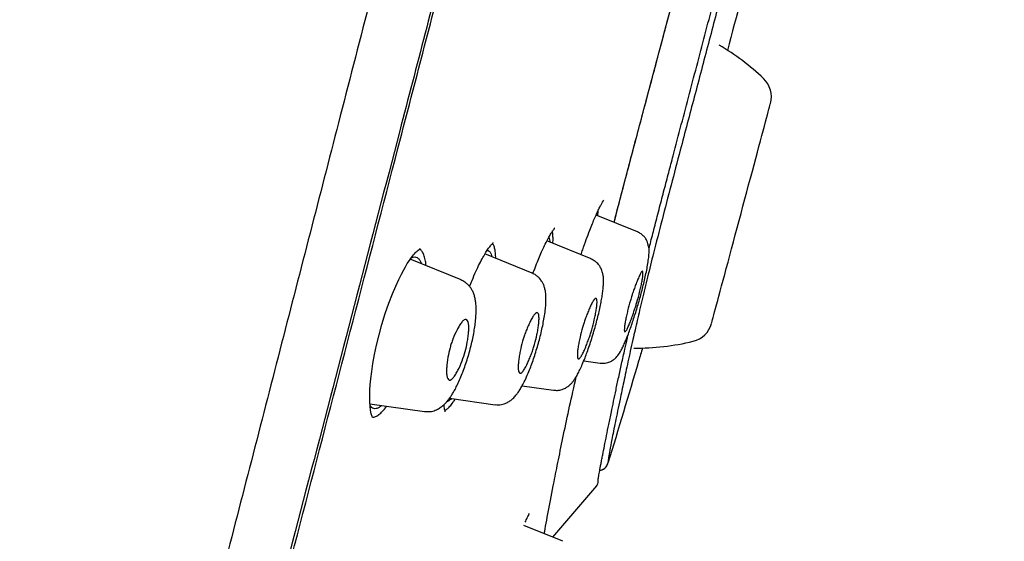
# Model space of a CAD drawing. Header units: millimetres. Extents: x 8 to 1937, y 12 to 2736.
# Tile 96 of 136: x 1504 to 1532, y 1832 to 1847. Entities that reach past the tile are written whole.
import ezdxf

# ---------------------------------------------------------------- set-up
doc = ezdxf.new("R2010")
doc.units = ezdxf.units.MM

msp = doc.modelspace()

# ---------------------------------------------------------------- linework, layer by layer
at = {"color": 7, "linetype": 'Continuous', "lineweight": 30}
for p, q in [((1523.544, 1847.136), (1523.544, 1847.136)), ((1521.406, 1841.328), (1520.221, 1841.807)), ((1520.076, 1840.554), (1518.812, 1841.065)), ((1515.186, 1840.837), (1515.191, 1840.82)), ((1516.357, 1839.953), (1514.901, 1840.541)), ((1518.395, 1840.146), (1517.042, 1840.693)), ((1519.867, 1837.636), (1520.334, 1837.57)), ((1518.104, 1836.922), (1519.006, 1836.795)), ((1516.027, 1836.567), (1517.334, 1836.384)), ((1513.75, 1836.405), (1515.312, 1836.186)), ((1520.56, 1834.709), (1520.56, 1834.71)), ((1518.985, 1832.594), (1520.239, 1834.064)), ((1519.27, 1832.479), (1518.153, 1832.931)), ((1519.27, 1832.479), (1518.985, 1832.594))]:
    msp.add_line(p, q, dxfattribs=at)
at = {"color": 7, "linetype": 'Continuous', "lineweight": 30, "flags": 128}
for points in [[(1523.525, 1838.71), (1523.526, 1838.716), (1523.532, 1838.737), (1523.541, 1838.77), (1523.553, 1838.817), (1523.569, 1838.876), (1523.589, 1838.949), (1523.611, 1839.034), (1523.637, 1839.131), (1523.667, 1839.24), (1523.699, 1839.359), (1523.734, 1839.49), (1523.771, 1839.631), (1523.812, 1839.781), (1523.854, 1839.94), (1523.899, 1840.107), (1523.946, 1840.282), (1523.995, 1840.463), (1524.045, 1840.651), (1524.096, 1840.843), (1524.149, 1841.04), (1524.203, 1841.241), (1524.257, 1841.444), (1524.312, 1841.649), (1524.367, 1841.854), (1524.422, 1842.06), (1524.477, 1842.265), (1524.532, 1842.468), (1524.585, 1842.668), (1524.638, 1842.865), (1524.69, 1843.058), (1524.74, 1843.245), (1524.788, 1843.427), (1524.835, 1843.601), (1524.88, 1843.769), (1524.923, 1843.928), (1524.963, 1844.078), (1525.001, 1844.218), (1525.036, 1844.349), (1525.068, 1844.469), (1525.097, 1844.578), (1525.123, 1844.675), (1525.146, 1844.759), (1525.165, 1844.832), (1525.181, 1844.892), (1525.194, 1844.938), (1525.203, 1844.972), (1525.208, 1844.992), (1525.21, 1844.999)], [(1523.525, 1838.71), (1523.526, 1838.716), (1523.532, 1838.737), (1523.541, 1838.77), (1523.553, 1838.817), (1523.569, 1838.876), (1523.589, 1838.949), (1523.611, 1839.034), (1523.637, 1839.131), (1523.667, 1839.24), (1523.699, 1839.359), (1523.734, 1839.49), (1523.771, 1839.631), (1523.812, 1839.781), (1523.854, 1839.94), (1523.899, 1840.107), (1523.946, 1840.282), (1523.995, 1840.463), (1524.045, 1840.651), (1524.096, 1840.843), (1524.149, 1841.04), (1524.203, 1841.241), (1524.257, 1841.444), (1524.312, 1841.649), (1524.367, 1841.854), (1524.422, 1842.06), (1524.477, 1842.265), (1524.532, 1842.468), (1524.585, 1842.668), (1524.638, 1842.865), (1524.69, 1843.058), (1524.74, 1843.245), (1524.788, 1843.427), (1524.835, 1843.601), (1524.88, 1843.769), (1524.923, 1843.928), (1524.963, 1844.078), (1525.001, 1844.218), (1525.036, 1844.349), (1525.068, 1844.469), (1525.097, 1844.578), (1525.123, 1844.675), (1525.146, 1844.759), (1525.165, 1844.832), (1525.181, 1844.892), (1525.194, 1844.938), (1525.203, 1844.972), (1525.208, 1844.992), (1525.21, 1844.999)], [(1513.828, 1836.013), (1513.827, 1836.016), (1513.82, 1836.03), (1513.812, 1836.049), (1513.788, 1836.124), (1513.767, 1836.231), (1513.754, 1836.34), (1513.747, 1836.453), (1513.745, 1836.557), (1513.745, 1836.645), (1513.747, 1836.714), (1513.751, 1836.812), (1513.761, 1836.947), (1513.777, 1837.121), (1513.803, 1837.332), (1513.838, 1837.563), (1513.884, 1837.816), (1513.941, 1838.088), (1514.011, 1838.377), (1514.094, 1838.678), (1514.191, 1838.989), (1514.294, 1839.288), (1514.394, 1839.549), (1514.488, 1839.773), (1514.573, 1839.961), (1514.65, 1840.116), (1514.716, 1840.241), (1514.766, 1840.328), (1514.82, 1840.419), (1514.879, 1840.509), (1514.941, 1840.596), (1514.995, 1840.666), (1515.024, 1840.699), (1515.049, 1840.726), (1515.072, 1840.75), (1515.099, 1840.777), (1515.128, 1840.803), (1515.155, 1840.825), (1515.175, 1840.838), (1515.186, 1840.837), (1515.186, 1840.837)]]:
    msp.add_lwpolyline(points, dxfattribs=at)
at = {"color": 7, "linetype": 'Continuous', "lineweight": 30}
for centre, radius, start, end in [((1520.281, 1840.746), 6.854, 46.3666, 59.6671), ((1524.513, 1845.185), 0.721, 345, 46.3666), ((1522.828, 1838.896), 0.721, 283.6334, 345), ((1521.382, 1844.857), 6.854, 269.3137, 283.6334), ((1520.273, 1834.796), 0.3, 280.1309, 343.1754), ((1520.078, 1834.183), 0.2, 319.527, 4.6847)]:
    msp.add_arc(centre, radius, start, end, dxfattribs=at)
for points, knots in [([(1530.537, 1913.204), (1530.537, 1913.202), (1530.535, 1913.197), (1530.494, 1913.068), (1530.401, 1912.746), (1530.245, 1912.179), (1530.02, 1911.351), (1529.722, 1910.27), (1529.348, 1908.899), (1528.934, 1907.378), (1528.5, 1905.776), (1528.07, 1904.179), (1527.574, 1902.323), (1527.008, 1900.179), (1526.385, 1897.763), (1525.677, 1894.999), (1524.896, 1891.922), (1524.05, 1888.578), (1523.197, 1885.194), (1522.342, 1881.796), (1521.204, 1877.273), (1519.776, 1871.617), (1518.061, 1864.839), (1516.344, 1858.09), (1514.629, 1851.36), (1512.937, 1844.78), (1511.274, 1838.327), (1509.641, 1832.002), (1508.233, 1826.543), (1507.05, 1821.958), (1506.093, 1818.245), (1505.141, 1814.544), (1504.526, 1812.143), (1504.218, 1810.937)], [0, 0, 0, 0, 0.030104, 0.061035, 0.09217, 0.123409, 0.154679, 0.185995, 0.217455, 0.249147, 0.270468, 0.291994, 0.313775, 0.335843, 0.357877, 0.379688, 0.405541, 0.431088, 0.456365, 0.481427, 0.506312, 0.555772, 0.604988, 0.653967, 0.702726, 0.751547, 0.797345, 0.843352, 0.889543, 0.91688, 0.944369, 0.972053, 1, 1, 1, 1]), ([(1514.822, 1912.68), (1514.279, 1911.62), (1513.098, 1909.318), (1511.32, 1905.752), (1509.48, 1901.983), (1507.674, 1898.194), (1505.904, 1894.387), (1504.173, 1890.566), (1502.6, 1887), (1501.178, 1883.696), (1499.9, 1880.658), (1498.646, 1877.61), (1497.419, 1874.552), (1496.218, 1871.484), (1495.042, 1868.403), (1494.077, 1865.804), (1493.309, 1863.693), (1492.729, 1862.073), (1492.234, 1860.672), (1491.826, 1859.5), (1491.505, 1858.573), (1491.194, 1857.664), (1490.746, 1856.343), (1490.164, 1854.6), (1489.455, 1852.433), (1488.684, 1850.019), (1487.856, 1847.353), (1486.978, 1844.433), (1486.127, 1841.503), (1485.252, 1838.38), (1484.364, 1835.06), (1483.676, 1832.402), (1483.316, 1830.91), (1483.239, 1830.594)], [0, 0, 0, 0, 0.04053, 0.088045, 0.135595, 0.183282, 0.230864, 0.278465, 0.326058, 0.363494, 0.400885, 0.438222, 0.475671, 0.512992, 0.550367, 0.587873, 0.607366, 0.626802, 0.646436, 0.657945, 0.669039, 0.679817, 0.690625, 0.716501, 0.742365, 0.768208, 0.802768, 0.837361, 0.871979, 0.90659, 0.947748, 0.988943, 1, 1, 1, 1]), ([(1531.898, 1911.278), (1531.898, 1911.275), (1531.896, 1911.269), (1531.858, 1911.137), (1531.768, 1910.813), (1531.629, 1910.284), (1531.447, 1909.594), (1531.235, 1908.798), (1530.977, 1907.83), (1530.67, 1906.674), (1530.326, 1905.379), (1529.949, 1903.956), (1529.545, 1902.424), (1529.121, 1900.815), (1528.693, 1899.169), (1528.276, 1897.542), (1527.831, 1895.795), (1527.311, 1893.751), (1526.714, 1891.399), (1526.042, 1888.748), (1525.356, 1886.04), (1524.66, 1883.295), (1523.956, 1880.529), (1523.014, 1876.824), (1521.824, 1872.171), (1520.389, 1866.575), (1518.949, 1860.978), (1517.504, 1855.385), (1516.057, 1849.796), (1514.68, 1844.506), (1513.377, 1839.51), (1512.15, 1834.813), (1510.923, 1830.12), (1509.851, 1826.021), (1508.934, 1822.517), (1508.173, 1819.603), (1507.418, 1816.712), (1506.672, 1813.849), (1506.191, 1811.989), (1505.95, 1811.059)], [0, 0, 0, 0, 0.028657, 0.059931, 0.091243, 0.122575, 0.147653, 0.172734, 0.197819, 0.222923, 0.248054, 0.269019, 0.29001, 0.311027, 0.326807, 0.342593, 0.358374, 0.374143, 0.395141, 0.416114, 0.437061, 0.457985, 0.478885, 0.499763, 0.541481, 0.58316, 0.624802, 0.666395, 0.707959, 0.749543, 0.784513, 0.81951, 0.85453, 0.889572, 0.911613, 0.933673, 0.955754, 0.977859, 1, 1, 1, 1]), ([(1506.115, 1811.134), (1506.398, 1812.254), (1506.972, 1814.525), (1507.883, 1818.068), (1508.817, 1821.682), (1509.766, 1825.337), (1510.824, 1829.403), (1511.994, 1833.887), (1513.271, 1838.787), (1514.707, 1844.304), (1516.298, 1850.426), (1518.029, 1857.148), (1519.753, 1863.869), (1521.472, 1870.588), (1522.896, 1876.178), (1524.031, 1880.634), (1524.878, 1883.96), (1525.715, 1887.239), (1526.534, 1890.441), (1527.28, 1893.351), (1527.945, 1895.932), (1528.525, 1898.17), (1529.052, 1900.178), (1529.519, 1901.935), (1529.929, 1903.469), (1530.346, 1905.026), (1530.746, 1906.52), (1531.107, 1907.863), (1531.394, 1908.926), (1531.632, 1909.822), (1531.801, 1910.455), (1531.881, 1910.726), (1531.885, 1910.74), (1531.887, 1910.746)], [0, 0, 0, 0, 0.02715, 0.055014, 0.08283, 0.110685, 0.138625, 0.175388, 0.212338, 0.249423, 0.300023, 0.350601, 0.401158, 0.451697, 0.502306, 0.52775, 0.553272, 0.578756, 0.604162, 0.629682, 0.650991, 0.672208, 0.693507, 0.714836, 0.736087, 0.757327, 0.789228, 0.820965, 0.852344, 0.883584, 0.925222, 0.967048, 1, 1, 1, 1]), ([(1526.537, 1859.229), (1526.511, 1859.129), (1526.408, 1858.723), (1526.22, 1857.959), (1525.977, 1856.959), (1525.691, 1855.77), (1525.363, 1854.403), (1524.99, 1852.862), (1524.613, 1851.322), (1524.228, 1849.783), (1523.834, 1848.245), (1523.433, 1846.71), (1523.03, 1845.181), (1522.672, 1843.828), (1522.363, 1842.655), (1522.105, 1841.664), (1521.88, 1840.784), (1521.691, 1840.026), (1521.535, 1839.383), (1521.395, 1838.786), (1521.257, 1838.182), (1521.128, 1837.593), (1521.008, 1837.029), (1520.887, 1836.448), (1520.769, 1835.876), (1520.673, 1835.398), (1520.61, 1835.068), (1520.574, 1834.862), (1520.559, 1834.751), (1520.558, 1834.711), (1520.559, 1834.71), (1520.56, 1834.709)], [0, 0, 0, 0, 0.00983, 0.039785, 0.069861, 0.10001, 0.14508, 0.190053, 0.235029, 0.280024, 0.325073, 0.370116, 0.415035, 0.459828, 0.48984, 0.51995, 0.549953, 0.572451, 0.595008, 0.617579, 0.640115, 0.670155, 0.70029, 0.730429, 0.77551, 0.8207, 0.856743, 0.892518, 0.928248, 0.964075, 1, 1, 1, 1]), ([(1525.526, 1852.502), (1525.524, 1852.496), (1525.283, 1851.49), (1524.771, 1849.492), (1524.241, 1847.504), (1523.976, 1846.511)], [0, 0, 0, 0, 0.002814, 0.501692, 1, 1, 1, 1]), ([(1521.735, 1840.848), (1521.752, 1840.914), (1521.788, 1841.055), (1521.845, 1841.278), (1521.906, 1841.519), (1521.971, 1841.771), (1522.059, 1842.109), (1522.168, 1842.527), (1522.297, 1843.018), (1522.46, 1843.637), (1522.658, 1844.388), (1522.893, 1845.279), (1523.128, 1846.171), (1523.363, 1847.065), (1523.547, 1847.77), (1523.652, 1848.178), (1523.68, 1848.287)], [0, 0, 0, 0, 0.027971, 0.060429, 0.094121, 0.129045, 0.165192, 0.233581, 0.300181, 0.364234, 0.483258, 0.601417, 0.71974, 0.838149, 0.956618, 1, 1, 1, 1]), ([(1520.736, 1841.599), (1520.758, 1841.687), (1520.844, 1842.018), (1520.997, 1842.6), (1521.193, 1843.344), (1521.391, 1844.09), (1521.589, 1844.837), (1521.809, 1845.662), (1522.05, 1846.567), (1522.267, 1847.382), (1522.396, 1847.87), (1522.438, 1848.03)], [0, 0, 0, 0, 0.042069, 0.159084, 0.275506, 0.391505, 0.507302, 0.623025, 0.774578, 0.926226, 1, 1, 1, 1]), ([(1520.737, 1841.599), (1520.743, 1841.621), (1520.85, 1842.038), (1521.124, 1843.077), (1521.555, 1844.706), (1522.016, 1846.428), (1522.308, 1847.536), (1522.439, 1848.029)], [0, 0, 0, 0, 0.010705, 0.202478, 0.487626, 0.771976, 1, 1, 1, 1]), ([(1519.79, 1840.67), (1519.806, 1840.718), (1519.857, 1840.871), (1519.941, 1841.11), (1520.034, 1841.359), (1520.115, 1841.563), (1520.186, 1841.732), (1520.253, 1841.88), (1520.313, 1842.005), (1520.364, 1842.105), (1520.405, 1842.177), (1520.435, 1842.223), (1520.441, 1842.23), (1520.445, 1842.234)], [0, 0, 0, 0, 0.054303, 0.169479, 0.28506, 0.372239, 0.459981, 0.548499, 0.63792, 0.727999, 0.818488, 0.909189, 1, 1, 1, 1]), ([(1520.266, 1841.789), (1520.271, 1841.82), (1520.278, 1841.877), (1520.28, 1841.917), (1520.28, 1841.935)], [0, 0, 0, 0, 0.558393, 1, 1, 1, 1]), ([(1518.413, 1840.131), (1518.427, 1840.169), (1518.469, 1840.285), (1518.54, 1840.464), (1518.621, 1840.662), (1518.705, 1840.85), (1518.788, 1841.022), (1518.868, 1841.172), (1518.926, 1841.269), (1518.969, 1841.335), (1518.996, 1841.374), (1519.019, 1841.405), (1519.033, 1841.425), (1519.034, 1841.434), (1519.023, 1841.432), (1519.017, 1841.431)], [0, 0, 0, 0, 0.045462, 0.141235, 0.233099, 0.320192, 0.429207, 0.530061, 0.622589, 0.666849, 0.717841, 0.776897, 0.843801, 0.918266, 1, 1, 1, 1]), ([(1518.983, 1840.996), (1518.984, 1841.009), (1518.99, 1841.085), (1518.987, 1841.189), (1518.98, 1841.287), (1518.968, 1841.321), (1518.966, 1841.329)], [0, 0, 0, 0, 0.086062, 0.478785, 0.878371, 1, 1, 1, 1]), ([(1520.334, 1837.574), (1520.367, 1837.571), (1520.428, 1837.565), (1520.514, 1837.577), (1520.583, 1837.597), (1520.635, 1837.62), (1520.669, 1837.638), (1520.689, 1837.65), (1520.699, 1837.657), (1520.711, 1837.665), (1520.732, 1837.68), (1520.76, 1837.702), (1520.797, 1837.738), (1520.861, 1837.811), (1520.928, 1837.918), (1520.998, 1838.058), (1521.056, 1838.186), (1521.113, 1838.328), (1521.174, 1838.487), (1521.234, 1838.659), (1521.294, 1838.837), (1521.353, 1839.019), (1521.409, 1839.203), (1521.462, 1839.385), (1521.513, 1839.567), (1521.561, 1839.753), (1521.607, 1839.945), (1521.65, 1840.139), (1521.688, 1840.331), (1521.717, 1840.516), (1521.733, 1840.652), (1521.738, 1840.742), (1521.738, 1840.794), (1521.737, 1840.834), (1521.735, 1840.86), (1521.732, 1840.878), (1521.731, 1840.885), (1521.73, 1840.89), (1521.729, 1840.895), (1521.728, 1840.899), (1521.727, 1840.903), (1521.724, 1840.91), (1521.723, 1840.911), (1521.72, 1840.915), (1521.719, 1840.917), (1521.718, 1840.92), (1521.717, 1840.923), (1521.716, 1840.926), (1521.714, 1840.93), (1521.712, 1840.938), (1521.707, 1840.955), (1521.702, 1840.979), (1521.695, 1841.008), (1521.688, 1841.034), (1521.673, 1841.073), (1521.643, 1841.129), (1521.589, 1841.2), (1521.51, 1841.272), (1521.44, 1841.307), (1521.404, 1841.324)], [0, 0, 0, 0, 0.018952, 0.035328, 0.048718, 0.058892, 0.066365, 0.069473, 0.071057, 0.073067, 0.078731, 0.091714, 0.110216, 0.13379, 0.193206, 0.228207, 0.264309, 0.301501, 0.338211, 0.374117, 0.409333, 0.4439, 0.477824, 0.511108, 0.543927, 0.57841, 0.615219, 0.654299, 0.695802, 0.739848, 0.786545, 0.808415, 0.826005, 0.839292, 0.848287, 0.851236, 0.852361, 0.85329, 0.854079, 0.854822, 0.855627, 0.856583, 0.862487, 0.8639, 0.86505, 0.865993, 0.866418, 0.866833, 0.867702, 0.868732, 0.871556, 0.879156, 0.890675, 0.902423, 0.914675, 0.933752, 0.954201, 0.97637, 1, 1, 1, 1]), ([(1518.865, 1841.163), (1518.865, 1841.163), (1518.878, 1841.153), (1518.892, 1841.111), (1518.899, 1841.052), (1518.902, 1841.028)], [0, 0, 0, 0, 0.017078, 0.600277, 1, 1, 1, 1]), ([(1515.355, 1840.357), (1515.351, 1840.402), (1515.341, 1840.51), (1515.308, 1840.639), (1515.259, 1840.748), (1515.21, 1840.812), (1515.173, 1840.825), (1515.161, 1840.829)], [0, 0, 0, 0, 0.1740431, 0.415737, 0.6550908, 0.8918039, 1, 1, 1, 1]), ([(1516.603, 1839.76), (1516.626, 1839.819), (1516.685, 1839.972), (1516.781, 1840.191), (1516.885, 1840.412), (1516.982, 1840.595), (1517.069, 1840.742), (1517.134, 1840.839), (1517.182, 1840.903), (1517.218, 1840.947), (1517.248, 1840.982), (1517.27, 1841.007), (1517.278, 1841.019), (1517.274, 1841.02), (1517.274, 1841.02)], [0, 0, 0, 0, 0.077583, 0.201809, 0.319288, 0.430552, 0.536251, 0.636313, 0.684183, 0.736672, 0.805589, 0.890784, 0.991534, 1, 1, 1, 1]), ([(1517.1, 1840.786), (1517.111, 1840.787), (1517.142, 1840.792), (1517.183, 1840.76), (1517.221, 1840.702), (1517.235, 1840.639), (1517.241, 1840.612)], [0, 0, 0, 0, 0.152998, 0.463236, 0.773348, 1, 1, 1, 1]), ([(1517.35, 1840.568), (1517.348, 1840.624), (1517.344, 1840.738), (1517.319, 1840.865), (1517.29, 1840.953), (1517.264, 1840.98), (1517.254, 1840.99)], [0, 0, 0, 0, 0.273085, 0.559552, 0.84368, 1, 1, 1, 1]), ([(1514.925, 1840.574), (1514.948, 1840.585), (1514.999, 1840.61), (1515.07, 1840.607), (1515.135, 1840.572), (1515.186, 1840.508), (1515.209, 1840.441), (1515.22, 1840.412)], [0, 0, 0, 0, 0.173045, 0.39276, 0.611349, 0.829728, 1, 1, 1, 1]), ([(1519.006, 1836.798), (1519.042, 1836.795), (1519.11, 1836.789), (1519.205, 1836.805), (1519.282, 1836.829), (1519.339, 1836.856), (1519.381, 1836.881), (1519.422, 1836.909), (1519.469, 1836.947), (1519.523, 1837.001), (1519.573, 1837.064), (1519.618, 1837.127), (1519.657, 1837.191), (1519.701, 1837.269), (1519.757, 1837.381), (1519.828, 1837.537), (1519.898, 1837.709), (1519.967, 1837.89), (1520.031, 1838.074), (1520.096, 1838.275), (1520.16, 1838.485), (1520.219, 1838.695), (1520.272, 1838.898), (1520.317, 1839.09), (1520.354, 1839.269), (1520.384, 1839.434), (1520.407, 1839.582), (1520.423, 1839.715), (1520.433, 1839.842), (1520.436, 1839.954), (1520.428, 1840.059), (1520.412, 1840.143), (1520.39, 1840.215), (1520.367, 1840.27), (1520.333, 1840.334), (1520.281, 1840.406), (1520.195, 1840.49), (1520.117, 1840.529), (1520.074, 1840.55)], [0, 0, 0, 0, 0.022472, 0.042134, 0.058506, 0.071342, 0.0806, 0.08902, 0.10752, 0.131052, 0.154576, 0.177266, 0.199382, 0.221591, 0.259614, 0.30076, 0.344972, 0.380184, 0.417269, 0.456272, 0.496432, 0.535682, 0.573962, 0.611318, 0.647562, 0.682739, 0.716892, 0.750039, 0.782198, 0.821656, 0.85518, 0.883144, 0.900783, 0.915892, 0.927175, 0.945252, 0.969836, 1, 1, 1, 1]), ([(1521.2, 1839.36), (1521.207, 1839.382), (1521.221, 1839.429), (1521.244, 1839.503), (1521.276, 1839.599), (1521.317, 1839.717), (1521.367, 1839.852), (1521.419, 1839.982), (1521.47, 1840.098), (1521.516, 1840.182), (1521.543, 1840.205), (1521.556, 1840.192), (1521.562, 1840.167), (1521.563, 1840.111), (1521.551, 1840.013), (1521.53, 1839.891), (1521.501, 1839.752), (1521.457, 1839.562), (1521.407, 1839.371), (1521.352, 1839.193), (1521.311, 1839.067), (1521.265, 1838.932), (1521.215, 1838.795), (1521.164, 1838.666), (1521.115, 1838.558), (1521.073, 1838.484), (1521.047, 1838.464), (1521.034, 1838.477), (1521.027, 1838.503), (1521.027, 1838.559), (1521.038, 1838.659), (1521.059, 1838.782), (1521.088, 1838.922), (1521.132, 1839.111), (1521.173, 1839.262), (1521.2, 1839.36)], [0, 0, 0, 0, 0.012344, 0.026121, 0.041441, 0.067461, 0.096812, 0.129706, 0.166042, 0.205638, 0.248803, 0.267088, 0.285117, 0.319899, 0.353237, 0.385258, 0.415715, 0.444964, 0.498938, 0.519752, 0.543714, 0.570524, 0.600443, 0.633121, 0.668967, 0.707774, 0.749417, 0.768022, 0.786125, 0.821325, 0.854857, 0.88691, 0.917451, 0.946442, 1, 1, 1, 1]), ([(1515.312, 1836.188), (1515.367, 1836.185), (1515.471, 1836.178), (1515.617, 1836.218), (1515.74, 1836.28), (1515.835, 1836.351), (1515.906, 1836.42), (1515.96, 1836.481), (1516.002, 1836.533), (1516.035, 1836.578), (1516.075, 1836.636), (1516.126, 1836.716), (1516.189, 1836.826), (1516.26, 1836.966), (1516.335, 1837.131), (1516.409, 1837.316), (1516.48, 1837.511), (1516.546, 1837.713), (1516.605, 1837.918), (1516.658, 1838.124), (1516.703, 1838.326), (1516.738, 1838.519), (1516.766, 1838.711), (1516.783, 1838.89), (1516.79, 1839.047), (1516.789, 1839.165), (1516.783, 1839.265), (1516.77, 1839.367), (1516.748, 1839.473), (1516.715, 1839.575), (1516.672, 1839.665), (1516.632, 1839.727), (1516.591, 1839.78), (1516.54, 1839.834), (1516.461, 1839.899), (1516.393, 1839.931), (1516.355, 1839.95)], [0, 0, 0, 0, 0.036564, 0.070603, 0.101409, 0.131771, 0.157343, 0.178787, 0.194131, 0.207731, 0.224607, 0.250313, 0.281115, 0.316963, 0.355965, 0.394784, 0.433479, 0.472039, 0.510447, 0.548708, 0.586876, 0.624944, 0.661403, 0.704566, 0.741601, 0.772561, 0.793752, 0.819489, 0.849795, 0.878315, 0.903209, 0.923217, 0.932924, 0.948863, 0.971402, 1, 1, 1, 1]), ([(1517.335, 1836.386), (1517.365, 1836.383), (1517.425, 1836.378), (1517.511, 1836.387), (1517.588, 1836.406), (1517.673, 1836.439), (1517.76, 1836.49), (1517.85, 1836.564), (1517.927, 1836.648), (1517.993, 1836.737), (1518.057, 1836.836), (1518.13, 1836.965), (1518.211, 1837.129), (1518.291, 1837.314), (1518.366, 1837.507), (1518.433, 1837.693), (1518.496, 1837.888), (1518.556, 1838.088), (1518.612, 1838.29), (1518.661, 1838.493), (1518.703, 1838.689), (1518.739, 1838.888), (1518.766, 1839.075), (1518.782, 1839.238), (1518.787, 1839.352), (1518.787, 1839.431), (1518.785, 1839.493), (1518.779, 1839.562), (1518.769, 1839.641), (1518.748, 1839.733), (1518.716, 1839.821), (1518.681, 1839.89), (1518.65, 1839.937), (1518.615, 1839.982), (1518.568, 1840.033), (1518.494, 1840.094), (1518.429, 1840.125), (1518.393, 1840.142)], [0, 0, 0, 0, 0.019909, 0.038598, 0.055804, 0.071368, 0.098339, 0.125161, 0.159964, 0.189664, 0.222552, 0.260855, 0.304549, 0.352987, 0.389974, 0.427197, 0.464663, 0.502363, 0.540301, 0.57852, 0.617053, 0.655102, 0.700739, 0.740132, 0.773331, 0.790291, 0.807026, 0.825779, 0.846948, 0.872411, 0.896517, 0.916415, 0.930698, 0.93957, 0.953969, 0.97431, 1, 1, 1, 1]), ([(1519.834, 1838.595), (1519.845, 1838.632), (1519.869, 1838.711), (1519.911, 1838.834), (1519.96, 1838.966), (1520.014, 1839.099), (1520.07, 1839.225), (1520.126, 1839.334), (1520.178, 1839.411), (1520.212, 1839.43), (1520.23, 1839.416), (1520.242, 1839.389), (1520.249, 1839.33), (1520.243, 1839.228), (1520.227, 1839.102), (1520.202, 1838.961), (1520.162, 1838.772), (1520.114, 1838.582), (1520.059, 1838.403), (1520.015, 1838.273), (1519.965, 1838.137), (1519.911, 1838.002), (1519.855, 1837.877), (1519.802, 1837.774), (1519.753, 1837.706), (1519.72, 1837.689), (1519.701, 1837.703), (1519.689, 1837.731), (1519.683, 1837.791), (1519.688, 1837.894), (1519.704, 1838.02), (1519.729, 1838.161), (1519.768, 1838.35), (1519.808, 1838.499), (1519.834, 1838.595)], [0, 0, 0, 0, 0.020466, 0.04387, 0.07048, 0.100049, 0.132699, 0.168442, 0.207037, 0.248806, 0.267544, 0.285957, 0.321336, 0.355, 0.387128, 0.417448, 0.446328, 0.498919, 0.52085, 0.545611, 0.572874, 0.602944, 0.635461, 0.670822, 0.708857, 0.74942, 0.76841, 0.786844, 0.822544, 0.856376, 0.8885, 0.918942, 0.947612, 1, 1, 1, 1]), ([(1516.042, 1838.013), (1516.054, 1838.053), (1516.079, 1838.138), (1516.146, 1838.318), (1516.226, 1838.496), (1516.31, 1838.648), (1516.378, 1838.748), (1516.445, 1838.815), (1516.504, 1838.831), (1516.547, 1838.792), (1516.571, 1838.713), (1516.58, 1838.603), (1516.576, 1838.471), (1516.561, 1838.327), (1516.532, 1838.139), (1516.48, 1837.901), (1516.383, 1837.617), (1516.286, 1837.398), (1516.202, 1837.246), (1516.136, 1837.151), (1516.073, 1837.092), (1516.015, 1837.079), (1515.972, 1837.119), (1515.949, 1837.205), (1515.941, 1837.32), (1515.946, 1837.489), (1515.971, 1837.722), (1516.02, 1837.921), (1516.042, 1838.013)], [0, 0, 0, 0, 0.022062, 0.046613, 0.103506, 0.135948, 0.171147, 0.20881, 0.249241, 0.287915, 0.324448, 0.35877, 0.391147, 0.421294, 0.449572, 0.499864, 0.548774, 0.606666, 0.639078, 0.67395, 0.711208, 0.750689, 0.789459, 0.82616, 0.860637, 0.892799, 0.95044, 1, 1, 1, 1]), ([(1518.117, 1838.196), (1518.128, 1838.235), (1518.153, 1838.318), (1518.199, 1838.444), (1518.25, 1838.576), (1518.308, 1838.707), (1518.369, 1838.83), (1518.431, 1838.933), (1518.49, 1839.005), (1518.531, 1839.022), (1518.556, 1839.006), (1518.575, 1838.976), (1518.587, 1838.914), (1518.589, 1838.808), (1518.578, 1838.679), (1518.558, 1838.537), (1518.523, 1838.348), (1518.478, 1838.158), (1518.422, 1837.978), (1518.376, 1837.846), (1518.322, 1837.709), (1518.265, 1837.575), (1518.204, 1837.454), (1518.145, 1837.356), (1518.089, 1837.292), (1518.041, 1837.275), (1518.008, 1837.311), (1517.992, 1837.387), (1517.99, 1837.494), (1518.001, 1837.624), (1518.021, 1837.766), (1518.054, 1837.955), (1518.092, 1838.102), (1518.117, 1838.196)], [0, 0, 0, 0, 0.021389, 0.045447, 0.072419, 0.102122, 0.134608, 0.169969, 0.207934, 0.248826, 0.26798, 0.286748, 0.322675, 0.356637, 0.388856, 0.41905, 0.447588, 0.498923, 0.521627, 0.546931, 0.574501, 0.604662, 0.637071, 0.6721, 0.709618, 0.74947, 0.787541, 0.82374, 0.857869, 0.890064, 0.920404, 0.948759, 1, 1, 1, 1]), ([(1520.276, 1834.198), (1520.276, 1834.199), (1520.276, 1834.2), (1520.277, 1834.207), (1520.278, 1834.217), (1520.279, 1834.231), (1520.282, 1834.248), (1520.284, 1834.268), (1520.289, 1834.298), (1520.296, 1834.344), (1520.308, 1834.412), (1520.323, 1834.496), (1520.34, 1834.592), (1520.361, 1834.7), (1520.384, 1834.82), (1520.416, 1834.983), (1520.46, 1835.203), (1520.518, 1835.493), (1520.584, 1835.816), (1520.651, 1836.146), (1520.72, 1836.478), (1520.789, 1836.807), (1520.865, 1837.163), (1520.948, 1837.548), (1521.033, 1837.926), (1521.099, 1838.216), (1521.134, 1838.368), (1521.143, 1838.408)], [0, 0, 0, 0, 0.022986, 0.045879, 0.072046, 0.095309, 0.115675, 0.134784, 0.15507, 0.190575, 0.229259, 0.269073, 0.308217, 0.34666, 0.384452, 0.422099, 0.487829, 0.553456, 0.619058, 0.684759, 0.737539, 0.790406, 0.843238, 0.895946, 0.948852, 0.986543, 1, 1, 1, 1]), ([(1521.548, 1838.008), (1521.511, 1837.882), (1521.187, 1836.781), (1520.854, 1835.682), (1520.56, 1834.709)], [0, 0, 0, 0, 0.113969, 1, 1, 1, 1]), ([(1518.737, 1832.695), (1518.737, 1832.697), (1518.766, 1832.859), (1518.858, 1833.344), (1518.994, 1834.055), (1519.14, 1834.797), (1519.287, 1835.516), (1519.453, 1836.299), (1519.587, 1836.897), (1519.652, 1837.184)], [0, 0, 0, 0, 0.003084, 0.218567, 0.434522, 0.578468, 0.722717, 0.866475, 1, 1, 1, 1]), ([(1515.881, 1836.224), (1515.905, 1836.234), (1515.954, 1836.253), (1516.038, 1836.334), (1516.117, 1836.429), (1516.171, 1836.513), (1516.191, 1836.544)], [0, 0, 0, 0, 0.275542, 0.550671, 0.829787, 1, 1, 1, 1]), ([(1516.078, 1836.56), (1516.06, 1836.542), (1516.016, 1836.497), (1515.973, 1836.469), (1515.95, 1836.468), (1515.947, 1836.468)], [0, 0, 0, 0, 0.374159, 0.931698, 1, 1, 1, 1]), ([(1514.081, 1836.359), (1514.059, 1836.34), (1514.006, 1836.295), (1513.931, 1836.265), (1513.857, 1836.264), (1513.797, 1836.295), (1513.766, 1836.341), (1513.753, 1836.361)], [0, 0, 0, 0, 0.16111, 0.385615, 0.607955, 0.830527, 1, 1, 1, 1]), ([(1513.829, 1836.023), (1513.857, 1836.027), (1513.912, 1836.034), (1514.008, 1836.094), (1514.111, 1836.194), (1514.185, 1836.277), (1514.224, 1836.336), (1514.226, 1836.338)], [0, 0, 0, 0, 0.245554, 0.4908342, 0.7397443, 0.9898761, 1, 1, 1, 1]), ([(1515.904, 1836.18), (1515.904, 1836.182), (1515.903, 1836.187), (1515.892, 1836.224), (1515.882, 1836.282), (1515.875, 1836.341), (1515.873, 1836.38), (1515.872, 1836.39)], [0, 0, 0, 0, 0.145624, 0.435069, 0.692931, 0.925165, 1, 1, 1, 1]), ([(1520.324, 1834.503), (1520.354, 1834.51), (1520.42, 1834.526), (1520.505, 1834.594), (1520.538, 1834.659), (1520.554, 1834.692)], [0, 0, 0, 0, 0.29955, 0.649775, 1, 1, 1, 1]), ([(1518.192, 1833.023), (1518.213, 1833.068), (1518.255, 1833.163), (1518.292, 1833.233), (1518.311, 1833.27)], [0, 0, 0, 0, 0.475318, 1, 1, 1, 1])]:
    msp.add_open_spline(points, degree=3, knots=knots, dxfattribs=at)

doc.saveas('drawing.dxf')
